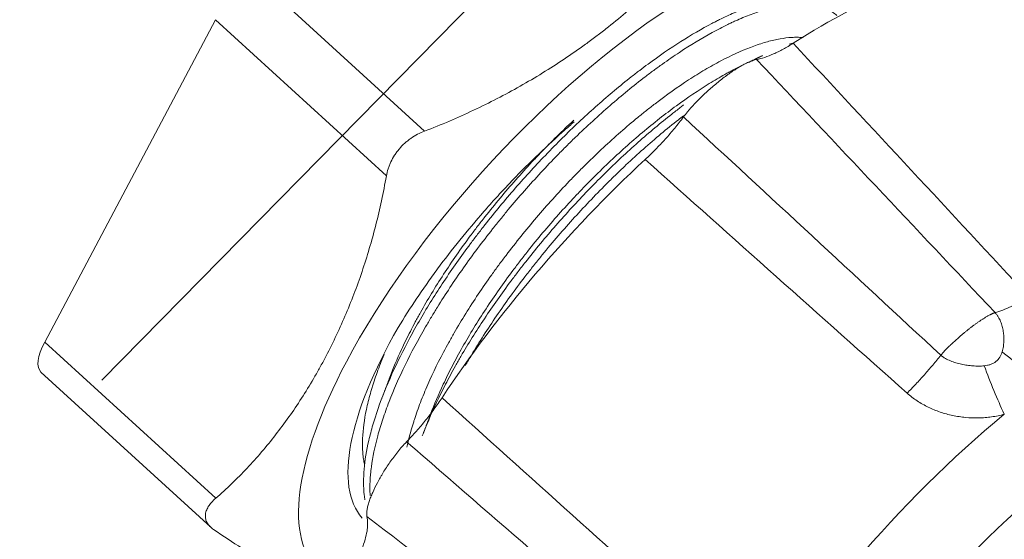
# Model space of a CAD drawing. Header units: inches. Extents: x 3114 to 4554, y 3227 to 4155.
# Tile 30 of 47: x 3979 to 3995.65, y 3425.48 to 3434.28. Entities that reach past the tile are written whole.
import ezdxf

# ---------------------------------------------------------------- set-up
doc = ezdxf.new("R2010")
doc.units = ezdxf.units.IN
doc.header["$MEASUREMENT"] = 0
doc.layers.add('1', color=3, linetype='Continuous', lineweight=15)
doc.layers.add('120', color=7, linetype='Continuous', true_color=0xffffff)

msp = doc.modelspace()

# ---------------------------------------------------------------- linework, layer by layer
at = {"layer": '1', "color": 7, "linetype": 'Continuous', "lineweight": 0}
for p, q in [((3990.338, 3438.303), (3980.386, 3428.176)), ((3982.955, 3435.034), (3985.846, 3432.389)), ((3982.309, 3434.276), (3979.422, 3428.82)), ((3985.2, 3431.631), (3982.309, 3434.276)), ((3979.422, 3428.82), (3982.314, 3426.175)), ((3979.358, 3428.312), (3982.231, 3425.684))]:
    msp.add_line(p, q, dxfattribs=at)
for centre, major_axis, ratio, start_param, end_param in [((3988.799, 3430.095), (-4.725, -5.165), 0.363372, 2.929625, 5.333336), ((3990.538, 3428.504), (5.727, 6.26), 0.363372, 0.302076, 0.939813), ((3990.538, 3428.504), (5.727, 6.26), 0.363372, 1.349276, 1.987018), ((3988.799, 3430.095), (-3.949, -4.316), 0.363372, 5.26109, 6.242608), ((3980.033, 3429.05), (-0.675, -0.738), 0.363372, 5.333336, 6.283177), ((3996.503, 3423.047), (4.683, 5.119), 0.363372, 0, 3.238941), ((3996.64, 3429.168), (-1.708, 1.041), 0.510176, 1.261731, 1.715346), ((3988.799, 3430.095), (-4.725, -5.165), 0.363372, 5.333336, 6.283185), ((3995.75, 3428.469), (-0.692, 1.876), 0.214142, 1.518881, 1.972496), ((3995.732, 3423.752), (-5.28, -5.772), 0.363372, 4.348652, 5.270802)]:
    msp.add_ellipse(centre, major_axis=major_axis, ratio=ratio, start_param=start_param, end_param=end_param, dxfattribs=at)
for points, knots in [([(3991.175, 3436.579), (3991.026, 3436.347), (3990.866, 3436.123), (3990.527, 3435.687), (3990.169, 3435.265), (3989.773, 3434.868), (3989.357, 3434.485), (3989.14, 3434.3), (3988.857, 3434.077), (3988.799, 3434.033), (3988.683, 3433.945), (3988.508, 3433.815), (3988.329, 3433.691), (3987.967, 3433.448), (3987.718, 3433.295), (3987.207, 3433.005), (3986.944, 3432.87), (3986.406, 3432.616), (3986.13, 3432.498), (3985.846, 3432.389)], [0, 0, 0, 0, 0.125, 0.125, 0.25, 0.375, 0.375, 0.5, 0.5, 0.53125, 0.53125, 0.5625, 0.625, 0.625, 0.75, 0.75, 0.875, 0.875, 1, 1, 1, 1]), ([(3992.712, 3434.444), (3992.689, 3434.465), (3992.664, 3434.485), (3992.563, 3434.555), (3992.476, 3434.592), (3992.327, 3434.628), (3992.275, 3434.637), (3992.192, 3434.644), (3992.163, 3434.645), (3992.105, 3434.646), (3992.075, 3434.646), (3991.923, 3434.64), (3991.791, 3434.62), (3991.614, 3434.578), (3991.578, 3434.568), (3991.505, 3434.547), (3991.468, 3434.536), (3991.356, 3434.5), (3991.202, 3434.444), (3991.041, 3434.375), (3990.917, 3434.317), (3990.875, 3434.297), (3990.812, 3434.266), (3990.791, 3434.255), (3990.748, 3434.234), (3990.727, 3434.223), (3990.533, 3434.121), (3990.358, 3434.019), (3989.998, 3433.79), (3989.814, 3433.663), (3989.579, 3433.49), (3989.532, 3433.454), (3989.46, 3433.4), (3989.437, 3433.381), (3989.389, 3433.345), (3989.27, 3433.252), (3989.151, 3433.155), (3988.867, 3432.917), (3988.677, 3432.749), (3988.394, 3432.484), (3988.299, 3432.393), (3988.181, 3432.277), (3988.158, 3432.254), (3988.111, 3432.207), (3988.087, 3432.183), (3988.017, 3432.112), (3987.97, 3432.064), (3987.738, 3431.823), (3987.557, 3431.626), (3987.205, 3431.222), (3987.033, 3431.015), (3986.846, 3430.778), (3986.826, 3430.751), (3986.784, 3430.698), (3986.764, 3430.671), (3986.703, 3430.591), (3986.662, 3430.538), (3986.543, 3430.378), (3986.466, 3430.272), (3986.241, 3429.952), (3986.1, 3429.74), (3985.901, 3429.421), (3985.837, 3429.314), (3985.744, 3429.155), (3985.713, 3429.102), (3985.654, 3428.996), (3985.625, 3428.943), (3985.485, 3428.682), (3985.384, 3428.478), (3985.205, 3428.08), (3985.127, 3427.886), (3985.053, 3427.673), (3985.044, 3427.649), (3985.029, 3427.602), (3985.006, 3427.532), (3984.985, 3427.464), (3984.945, 3427.328), (3984.922, 3427.24), (3984.863, 3426.982), (3984.837, 3426.82), (3984.817, 3426.59), (3984.814, 3426.515), (3984.814, 3426.371), (3984.818, 3426.302), (3984.828, 3426.205), (3984.832, 3426.175), (3984.837, 3426.146)], [0, 0, 0, 0, 0.016719, 0.016719, 0.065319, 0.065319, 0.089619, 0.089619, 0.101769, 0.101769, 0.113919, 0.113919, 0.162519, 0.162519, 0.17467, 0.17467, 0.18682, 0.18682, 0.21112, 0.23542, 0.23542, 0.24757, 0.24757, 0.253645, 0.253645, 0.25972, 0.25972, 0.30832, 0.30832, 0.356921, 0.356921, 0.369071, 0.369071, 0.375146, 0.375146, 0.381221, 0.405521, 0.405521, 0.454121, 0.454121, 0.478421, 0.478421, 0.484497, 0.484497, 0.490572, 0.490572, 0.502722, 0.502722, 0.551322, 0.551322, 0.599922, 0.599922, 0.605997, 0.605997, 0.612072, 0.612072, 0.624222, 0.624222, 0.648523, 0.648523, 0.697123, 0.697123, 0.721423, 0.721423, 0.733573, 0.733573, 0.745723, 0.745723, 0.794323, 0.794323, 0.842924, 0.842924, 0.848999, 0.848999, 0.855074, 0.867224, 0.867224, 0.891524, 0.891524, 0.940124, 0.940124, 0.964425, 0.964425, 0.988725, 0.988725, 1, 1, 1, 1]), ([(3984.925, 3426.223), (3984.925, 3426.229), (3984.925, 3426.235), (3984.921, 3426.312), (3984.921, 3426.387), (3984.925, 3426.484), (3984.926, 3426.504), (3984.929, 3426.544), (3984.934, 3426.603), (3984.941, 3426.665), (3984.968, 3426.872), (3985.004, 3427.047), (3985.079, 3427.323), (3985.108, 3427.417), (3985.156, 3427.562), (3985.173, 3427.611), (3985.208, 3427.71), (3985.227, 3427.76), (3985.325, 3428.012), (3985.415, 3428.219), (3985.621, 3428.641), (3985.736, 3428.856), (3985.895, 3429.131), (3985.927, 3429.186), (3985.994, 3429.298), (3986.028, 3429.353), (3986.131, 3429.52), (3986.202, 3429.631), (3986.423, 3429.963), (3986.578, 3430.184), (3986.826, 3430.514), (3986.91, 3430.624), (3987.04, 3430.789), (3987.084, 3430.844), (3987.173, 3430.953), (3987.217, 3431.007), (3987.441, 3431.275), (3987.625, 3431.485), (3987.908, 3431.79), (3988.003, 3431.89), (3988.148, 3432.038), (3988.221, 3432.112), (3988.295, 3432.185), (3988.344, 3432.233), (3988.368, 3432.257), (3988.492, 3432.377), (3988.591, 3432.47), (3988.788, 3432.651), (3988.886, 3432.739), (3989.181, 3432.995), (3989.378, 3433.156), (3989.624, 3433.345), (3989.673, 3433.382), (3989.746, 3433.436), (3989.771, 3433.454), (3989.82, 3433.49), (3989.942, 3433.578), (3990.062, 3433.66), (3990.346, 3433.848), (3990.53, 3433.959), (3990.799, 3434.107), (3990.887, 3434.153), (3990.996, 3434.206), (3991.018, 3434.216), (3991.061, 3434.236), (3991.082, 3434.246), (3991.147, 3434.275), (3991.189, 3434.294), (3991.397, 3434.381), (3991.556, 3434.435), (3991.742, 3434.484), (3991.779, 3434.493), (3991.851, 3434.509), (3991.887, 3434.516), (3991.991, 3434.533), (3992.124, 3434.549), (3992.246, 3434.549), (3992.334, 3434.543), (3992.362, 3434.54), (3992.418, 3434.532), (3992.445, 3434.527), (3992.576, 3434.497), (3992.667, 3434.458), (3992.771, 3434.387), (3992.795, 3434.368), (3992.818, 3434.347)], [0, 0, 0, 0, 0.002065, 0.002065, 0.027881, 0.027881, 0.034335, 0.034335, 0.040789, 0.053697, 0.053697, 0.105328, 0.105328, 0.131144, 0.131144, 0.144052, 0.144052, 0.15696, 0.15696, 0.208591, 0.208591, 0.260223, 0.260223, 0.273131, 0.273131, 0.286039, 0.286039, 0.311855, 0.311855, 0.363486, 0.363486, 0.389302, 0.389302, 0.40221, 0.40221, 0.415118, 0.415118, 0.466749, 0.466749, 0.492565, 0.492565, 0.505473, 0.511927, 0.511927, 0.518381, 0.518381, 0.544197, 0.544197, 0.570012, 0.570012, 0.621644, 0.621644, 0.634552, 0.634552, 0.641006, 0.641006, 0.64746, 0.673276, 0.673276, 0.724907, 0.724907, 0.750723, 0.750723, 0.757177, 0.757177, 0.763631, 0.763631, 0.776539, 0.776539, 0.82817, 0.82817, 0.841078, 0.841078, 0.853986, 0.853986, 0.879802, 0.905618, 0.905618, 0.918525, 0.918525, 0.931433, 0.931433, 0.983065, 0.983065, 1, 1, 1, 1]), ([(3992.251, 3433.972), (3992.231, 3433.974), (3992.211, 3433.975), (3992.176, 3433.977), (3992.162, 3433.978), (3992.132, 3433.978), (3992.116, 3433.978), (3992.07, 3433.977), (3992.039, 3433.975), (3991.943, 3433.966), (3991.876, 3433.956), (3991.771, 3433.935), (3991.735, 3433.927), (3991.662, 3433.909), (3991.625, 3433.898), (3991.513, 3433.865), (3991.435, 3433.838), (3991.197, 3433.747), (3991.03, 3433.67), (3990.766, 3433.531), (3990.677, 3433.481), (3990.496, 3433.374), (3990.405, 3433.317), (3990.127, 3433.136), (3989.938, 3433.001), (3989.72, 3432.834), (3989.696, 3432.816), (3989.647, 3432.778), (3989.622, 3432.758), (3989.549, 3432.7), (3989.501, 3432.661), (3989.355, 3432.541), (3989.257, 3432.458), (3989.063, 3432.288), (3988.967, 3432.2), (3988.773, 3432.02), (3988.677, 3431.928), (3988.533, 3431.785), (3988.485, 3431.737), (3988.389, 3431.64), (3988.341, 3431.59), (3988.198, 3431.441), (3988.105, 3431.34), (3987.828, 3431.034), (3987.65, 3430.825), (3987.391, 3430.504), (3987.307, 3430.396), (3987.203, 3430.259), (3987.182, 3430.232), (3987.141, 3430.177), (3987.08, 3430.094), (3987.02, 3430.012), (3986.824, 3429.738), (3986.678, 3429.519), (3986.475, 3429.192), (3986.409, 3429.083), (3986.315, 3428.92), (3986.284, 3428.865), (3986.224, 3428.757), (3986.195, 3428.703), (3986.053, 3428.435), (3985.954, 3428.227), (3985.825, 3427.923), (3985.785, 3427.823), (3985.731, 3427.676), (3985.705, 3427.603), (3985.681, 3427.53), (3985.665, 3427.482), (3985.658, 3427.459), (3985.608, 3427.297), (3985.573, 3427.165), (3985.547, 3427.038)], [0, 0, 0, 0, 0.011809, 0.011809, 0.020196, 0.020196, 0.028583, 0.028583, 0.045357, 0.045357, 0.078905, 0.078905, 0.095679, 0.095679, 0.112453, 0.112453, 0.146001, 0.146001, 0.213097, 0.213097, 0.246645, 0.246645, 0.280193, 0.280193, 0.347289, 0.347289, 0.355676, 0.355676, 0.364063, 0.364063, 0.380837, 0.380837, 0.414385, 0.414385, 0.447933, 0.447933, 0.481481, 0.481481, 0.498256, 0.498256, 0.51503, 0.51503, 0.548578, 0.548578, 0.615674, 0.615674, 0.649222, 0.649222, 0.657609, 0.657609, 0.665996, 0.68277, 0.68277, 0.749866, 0.749866, 0.783414, 0.783414, 0.800188, 0.800188, 0.816962, 0.816962, 0.884058, 0.884058, 0.917606, 0.917606, 0.93438, 0.942767, 0.942767, 0.951154, 0.951154, 1, 1, 1, 1]), ([(3991.461, 3433.602), (3991.505, 3433.61), (3991.551, 3433.622), (3991.647, 3433.654), (3991.697, 3433.673), (3991.775, 3433.708), (3991.802, 3433.72), (3991.856, 3433.747), (3991.883, 3433.761), (3991.966, 3433.807), (3992.022, 3433.841), (3992.08, 3433.877)], [0, 0, 0, 0, 0.25, 0.25, 0.5, 0.5, 0.625, 0.625, 0.75, 0.75, 1, 1, 1, 1]), ([(3991.461, 3433.602), (3991.441, 3433.599), (3991.419, 3433.593), (3991.374, 3433.577), (3991.351, 3433.568), (3991.302, 3433.546), (3991.277, 3433.534), (3991.226, 3433.507), (3991.201, 3433.493), (3991.123, 3433.447), (3991.07, 3433.412), (3991.002, 3433.365), (3990.989, 3433.356), (3990.962, 3433.336), (3990.948, 3433.326), (3990.907, 3433.296), (3990.879, 3433.275), (3990.797, 3433.21), (3990.743, 3433.165), (3990.661, 3433.093), (3990.634, 3433.069), (3990.579, 3433.018), (3990.552, 3432.993), (3990.498, 3432.94), (3990.472, 3432.913), (3990.419, 3432.859), (3990.393, 3432.831), (3990.355, 3432.789), (3990.342, 3432.775), (3990.318, 3432.746), (3990.305, 3432.732), (3990.27, 3432.688), (3990.247, 3432.659), (3990.225, 3432.63)], [0, 0, 0, 0, 0.0625, 0.0625, 0.125, 0.125, 0.1875, 0.1875, 0.25, 0.25, 0.375, 0.375, 0.40625, 0.40625, 0.4375, 0.4375, 0.5, 0.5, 0.625, 0.625, 0.6875, 0.6875, 0.75, 0.75, 0.8125, 0.8125, 0.875, 0.875, 0.90625, 0.90625, 0.9375, 0.9375, 1, 1, 1, 1]), ([(3991.556, 3433.665), (3991.544, 3433.659), (3991.531, 3433.653), (3991.498, 3433.636), (3991.476, 3433.626), (3991.434, 3433.604), (3991.411, 3433.592), (3991.389, 3433.581), (3991.389, 3433.58)], [0, 0, 0, 0, 0.22561, 0.22561, 0.606707, 0.606707, 0.987805, 1, 1, 1, 1]), ([(3991.194, 3433.489), (3991.191, 3433.488), (3991.188, 3433.487), (3991.143, 3433.465), (3991.1, 3433.443), (3991.035, 3433.409), (3991.014, 3433.398), (3990.97, 3433.374), (3990.86, 3433.314), (3990.749, 3433.249), (3990.478, 3433.082), (3990.294, 3432.957), (3990.011, 3432.75), (3989.916, 3432.677), (3989.723, 3432.525), (3989.627, 3432.447), (3989.338, 3432.204), (3989.147, 3432.033), (3988.861, 3431.761), (3988.766, 3431.668), (3988.647, 3431.549), (3988.623, 3431.525), (3988.576, 3431.476), (3988.552, 3431.452), (3988.482, 3431.378), (3988.435, 3431.329), (3988.202, 3431.082), (3988.022, 3430.879), (3987.76, 3430.567), (3987.674, 3430.462), (3987.548, 3430.302), (3987.485, 3430.222), (3987.423, 3430.141), (3987.382, 3430.086), (3987.361, 3430.059), (3987.179, 3429.815), (3987.027, 3429.599), (3986.743, 3429.167), (3986.611, 3428.951), (3986.459, 3428.682), (3986.429, 3428.629), (3986.371, 3428.522), (3986.343, 3428.469), (3986.261, 3428.311), (3986.21, 3428.207), (3986.081, 3427.931), (3986.009, 3427.762), (3985.946, 3427.596)], [0, 0, 0, 0, 0.001473, 0.001473, 0.024485, 0.024485, 0.03599, 0.03599, 0.047496, 0.09352, 0.09352, 0.185567, 0.185567, 0.231591, 0.231591, 0.277614, 0.277614, 0.369661, 0.369661, 0.415685, 0.415685, 0.427191, 0.427191, 0.438697, 0.438697, 0.461708, 0.461708, 0.553756, 0.553756, 0.599779, 0.599779, 0.622791, 0.634297, 0.634297, 0.645803, 0.645803, 0.73785, 0.73785, 0.829897, 0.829897, 0.852909, 0.852909, 0.87592, 0.87592, 0.921944, 0.921944, 1, 1, 1, 1]), ([(3990.228, 3432.832), (3990.208, 3432.817), (3990.189, 3432.802), (3990.146, 3432.769), (3990.122, 3432.751), (3990.074, 3432.714), (3990.051, 3432.696), (3989.837, 3432.527), (3989.647, 3432.368), (3989.268, 3432.032), (3989.079, 3431.855), (3988.867, 3431.646), (3988.843, 3431.623), (3988.796, 3431.576), (3988.773, 3431.552), (3988.702, 3431.481), (3988.655, 3431.433), (3988.516, 3431.288), (3988.424, 3431.191), (3988.153, 3430.895), (3987.977, 3430.693), (3987.72, 3430.383), (3987.636, 3430.279), (3987.532, 3430.146), (3987.511, 3430.12), (3987.47, 3430.067), (3987.449, 3430.04), (3987.388, 3429.96), (3987.348, 3429.907), (3987.15, 3429.641), (3987, 3429.428), (3986.717, 3429.002), (3986.584, 3428.79), (3986.43, 3428.524), (3986.399, 3428.47), (3986.34, 3428.365), (3986.311, 3428.312), (3986.227, 3428.156), (3986.174, 3428.052), (3986.022, 3427.746), (3985.933, 3427.547), (3985.839, 3427.313), (3985.823, 3427.273), (3985.808, 3427.233)], [0, 0, 0, 0, 0.010669, 0.010669, 0.023745, 0.023745, 0.03682, 0.03682, 0.141423, 0.141423, 0.246025, 0.246025, 0.2591, 0.2591, 0.272176, 0.272176, 0.298326, 0.298326, 0.350628, 0.350628, 0.45523, 0.45523, 0.507531, 0.507531, 0.520607, 0.520607, 0.533682, 0.533682, 0.559833, 0.559833, 0.664435, 0.664435, 0.769038, 0.769038, 0.795188, 0.795188, 0.821339, 0.821339, 0.87364, 0.87364, 0.978243, 0.978243, 1, 1, 1, 1]), ([(3986.537, 3428.425), (3986.547, 3428.441), (3986.572, 3428.485), (3986.598, 3428.529), (3986.631, 3428.584), (3986.647, 3428.612), (3986.731, 3428.751), (3986.8, 3428.862), (3987.015, 3429.195), (3987.167, 3429.416), (3987.409, 3429.747), (3987.491, 3429.857), (3987.619, 3430.022), (3987.662, 3430.077), (3987.727, 3430.159), (3987.749, 3430.187), (3987.793, 3430.241), (3987.815, 3430.269), (3988.015, 3430.513), (3988.197, 3430.725), (3988.57, 3431.136), (3988.761, 3431.336), (3988.981, 3431.555), (3989.006, 3431.579), (3989.055, 3431.627), (3989.08, 3431.651), (3989.154, 3431.723), (3989.203, 3431.77), (3989.351, 3431.909), (3989.45, 3431.999), (3989.745, 3432.262), (3989.942, 3432.427), (3990.167, 3432.604), (3990.195, 3432.626), (3990.223, 3432.648)], [0, 0, 0, 0, 0.01062, 0.028559, 0.028559, 0.046498, 0.046498, 0.118255, 0.118255, 0.261768, 0.261768, 0.333525, 0.333525, 0.369403, 0.369403, 0.387342, 0.387342, 0.405281, 0.405281, 0.548794, 0.548794, 0.692308, 0.692308, 0.710247, 0.710247, 0.728186, 0.728186, 0.764064, 0.764064, 0.835821, 0.835821, 0.979334, 0.979334, 1, 1, 1, 1]), ([(3989.577, 3431.909), (3989.636, 3431.964), (3989.694, 3432.02), (3989.807, 3432.136), (3989.863, 3432.195), (3989.944, 3432.285), (3989.971, 3432.316), (3990.024, 3432.378), (3990.05, 3432.409), (3990.128, 3432.503), (3990.177, 3432.567), (3990.225, 3432.63)], [0, 0, 0, 0, 0.25, 0.25, 0.5, 0.5, 0.625, 0.625, 0.75, 0.75, 1, 1, 1, 1]), ([(3988.371, 3432.576), (3988.323, 3432.532), (3988.276, 3432.488), (3988.134, 3432.351), (3988.039, 3432.257), (3987.896, 3432.113), (3987.849, 3432.064), (3987.755, 3431.966), (3987.708, 3431.917), (3987.477, 3431.668), (3987.297, 3431.464), (3987.036, 3431.152), (3986.951, 3431.046), (3986.825, 3430.886), (3986.783, 3430.832), (3986.722, 3430.751), (3986.701, 3430.724), (3986.66, 3430.67), (3986.64, 3430.643), (3986.459, 3430.399), (3986.309, 3430.182), (3986.027, 3429.75), (3985.897, 3429.535), (3985.761, 3429.293), (3985.746, 3429.266), (3985.717, 3429.213), (3985.674, 3429.133), (3985.632, 3429.053), (3985.552, 3428.896), (3985.502, 3428.793), (3985.382, 3428.532), (3985.317, 3428.378), (3985.259, 3428.227)], [0, 0, 0, 0, 0.035308, 0.035308, 0.106492, 0.106492, 0.142084, 0.142084, 0.177677, 0.177677, 0.320046, 0.320046, 0.39123, 0.39123, 0.426822, 0.426822, 0.444618, 0.444618, 0.462415, 0.462415, 0.604784, 0.604784, 0.747153, 0.747153, 0.764949, 0.764949, 0.782745, 0.818337, 0.818337, 0.889522, 0.889522, 1, 1, 1, 1]), ([(3988.377, 3432.548), (3988.348, 3432.523), (3988.319, 3432.498), (3988.251, 3432.439), (3988.213, 3432.405), (3988.021, 3432.234), (3987.87, 3432.093), (3987.571, 3431.803), (3987.423, 3431.653), (3987.205, 3431.423), (3987.133, 3431.346), (3987.025, 3431.227), (3986.989, 3431.188), (3986.918, 3431.108), (3986.883, 3431.068), (3986.709, 3430.869), (3986.574, 3430.708), (3986.313, 3430.385), (3986.187, 3430.221), (3986.005, 3429.975), (3985.946, 3429.892), (3985.858, 3429.768), (3985.829, 3429.726), (3985.772, 3429.643), (3985.744, 3429.602), (3985.605, 3429.396), (3985.5, 3429.231), (3985.401, 3429.068)], [0, 0, 0, 0, 0.025243, 0.025243, 0.058855, 0.058855, 0.193304, 0.193304, 0.327754, 0.327754, 0.394978, 0.394978, 0.428591, 0.428591, 0.462203, 0.462203, 0.596652, 0.596652, 0.731101, 0.731101, 0.798326, 0.798326, 0.831938, 0.831938, 0.865551, 0.865551, 1, 1, 1, 1]), ([(3985.846, 3432.389), (3985.806, 3432.373), (3985.766, 3432.356), (3985.689, 3432.315), (3985.652, 3432.292), (3985.597, 3432.254), (3985.579, 3432.241), (3985.544, 3432.213), (3985.527, 3432.199), (3985.478, 3432.154), (3985.448, 3432.123), (3985.405, 3432.072), (3985.391, 3432.055), (3985.364, 3432.019), (3985.352, 3432.001), (3985.316, 3431.946), (3985.295, 3431.909), (3985.268, 3431.851), (3985.259, 3431.831), (3985.244, 3431.791), (3985.237, 3431.771), (3985.218, 3431.711), (3985.208, 3431.671), (3985.2, 3431.631)], [0, 0, 0, 0, 0.125, 0.125, 0.25, 0.25, 0.3125, 0.3125, 0.375, 0.375, 0.5, 0.5, 0.5625, 0.5625, 0.625, 0.625, 0.75, 0.75, 0.8125, 0.8125, 0.875, 0.875, 1, 1, 1, 1]), ([(3985.2, 3431.631), (3985.15, 3431.348), (3985.091, 3431.072), (3984.953, 3430.532), (3984.797, 3430.005), (3984.605, 3429.502), (3984.395, 3429.012), (3984.281, 3428.774), (3984.127, 3428.483), (3984.096, 3428.425), (3984.032, 3428.311), (3983.936, 3428.141), (3983.834, 3427.976), (3983.626, 3427.652), (3983.48, 3427.446), (3983.173, 3427.051), (3983.012, 3426.863), (3982.674, 3426.505), (3982.498, 3426.335), (3982.314, 3426.175)], [0, 0, 0, 0, 0.125, 0.125, 0.25, 0.375, 0.375, 0.5, 0.5, 0.53125, 0.53125, 0.5625, 0.625, 0.625, 0.75, 0.75, 0.875, 0.875, 1, 1, 1, 1]), ([(3996.072, 3429.579), (3996.045, 3429.563), (3996.016, 3429.546), (3995.986, 3429.53), (3995.98, 3429.526), (3995.976, 3429.525), (3995.967, 3429.519), (3995.947, 3429.509), (3995.876, 3429.471), (3995.764, 3429.416), (3995.67, 3429.378), (3995.58, 3429.344), (3995.536, 3429.33), (3995.494, 3429.319)], [0, 0, 0, 0, 0.125, 0.140625, 0.140625, 0.15625, 0.15625, 0.1875, 0.25, 0.5, 0.75, 0.75, 1, 1, 1, 1]), ([(3995.614, 3428.655), (3995.623, 3428.683), (3995.63, 3428.712), (3995.637, 3428.755), (3995.638, 3428.769), (3995.641, 3428.798), (3995.642, 3428.813), (3995.644, 3428.856), (3995.644, 3428.885), (3995.641, 3428.942), (3995.638, 3428.971), (3995.629, 3429.028), (3995.623, 3429.056), (3995.608, 3429.112), (3995.599, 3429.14), (3995.576, 3429.194), (3995.564, 3429.22), (3995.54, 3429.258), (3995.532, 3429.271), (3995.518, 3429.289), (3995.514, 3429.295), (3995.504, 3429.307), (3995.499, 3429.313), (3995.494, 3429.319)], [0, 0, 0, 0, 0.125, 0.125, 0.1875, 0.1875, 0.25, 0.25, 0.375, 0.375, 0.5, 0.5, 0.625, 0.625, 0.75, 0.75, 0.875, 0.875, 0.9375, 0.9375, 0.96875, 0.96875, 1, 1, 1, 1]), ([(3985.16, 3428.606), (3985.118, 3428.504), (3985.079, 3428.404), (3985.026, 3428.257), (3985.009, 3428.208), (3984.986, 3428.136), (3984.978, 3428.112), (3984.963, 3428.064), (3984.927, 3427.946), (3984.897, 3427.832), (3984.836, 3427.567), (3984.811, 3427.401), (3984.796, 3427.167), (3984.794, 3427.092), (3984.798, 3426.984), (3984.801, 3426.948), (3984.808, 3426.88), (3984.812, 3426.846), (3984.821, 3426.786), (3984.826, 3426.76), (3984.832, 3426.734)], [0, 0, 0, 0, 0.135776, 0.135776, 0.203125, 0.203125, 0.2368, 0.2368, 0.270474, 0.405172, 0.405172, 0.674569, 0.674569, 0.809267, 0.809267, 0.876616, 0.876616, 0.943966, 0.943966, 1, 1, 1, 1]), ([(3994.007, 3427.955), (3994.031, 3427.98), (3994.059, 3428.008), (3994.086, 3428.036), (3994.093, 3428.043), (3994.096, 3428.046), (3994.105, 3428.056), (3994.124, 3428.075), (3994.192, 3428.147), (3994.3, 3428.266), (3994.394, 3428.374), (3994.486, 3428.485), (3994.531, 3428.54), (3994.576, 3428.597)], [0, 0, 0, 0, 0.125, 0.140625, 0.140625, 0.15625, 0.15625, 0.1875, 0.25, 0.5, 0.75, 0.75, 1, 1, 1, 1]), ([(3994.576, 3428.597), (3994.582, 3428.592), (3994.588, 3428.587), (3994.601, 3428.577), (3994.607, 3428.572), (3994.626, 3428.559), (3994.64, 3428.55), (3994.682, 3428.526), (3994.711, 3428.513), (3994.77, 3428.489), (3994.801, 3428.478), (3994.863, 3428.459), (3994.895, 3428.451), (3994.959, 3428.437), (3994.991, 3428.431), (3995.055, 3428.422), (3995.087, 3428.418), (3995.136, 3428.414), (3995.152, 3428.414), (3995.184, 3428.412), (3995.201, 3428.412), (3995.249, 3428.412), (3995.281, 3428.414), (3995.313, 3428.418)], [0, 0, 0, 0, 0.03125, 0.03125, 0.0625, 0.0625, 0.125, 0.125, 0.25, 0.25, 0.375, 0.375, 0.5, 0.5, 0.625, 0.625, 0.75, 0.75, 0.8125, 0.8125, 0.875, 0.875, 1, 1, 1, 1]), ([(3995.313, 3428.418), (3995.331, 3428.42), (3995.349, 3428.423), (3995.384, 3428.43), (3995.401, 3428.434), (3995.426, 3428.442), (3995.434, 3428.445), (3995.45, 3428.452), (3995.458, 3428.456), (3995.481, 3428.468), (3995.496, 3428.477), (3995.536, 3428.509), (3995.557, 3428.535), (3995.579, 3428.57), (3995.583, 3428.578), (3995.59, 3428.593), (3995.594, 3428.6), (3995.604, 3428.623), (3995.609, 3428.639), (3995.614, 3428.655)], [0, 0, 0, 0, 0.125, 0.125, 0.25, 0.25, 0.3125, 0.3125, 0.375, 0.375, 0.5, 0.5, 0.75, 0.75, 0.8125, 0.8125, 0.875, 0.875, 1, 1, 1, 1]), ([(3995.651, 3427.598), (3995.581, 3427.578), (3995.509, 3427.563), (3995.399, 3427.547), (3995.363, 3427.543), (3995.289, 3427.537), (3995.252, 3427.536), (3995.142, 3427.533), (3995.069, 3427.536), (3994.96, 3427.547), (3994.923, 3427.551), (3994.851, 3427.562), (3994.814, 3427.569), (3994.742, 3427.584), (3994.706, 3427.593), (3994.635, 3427.613), (3994.6, 3427.623), (3994.497, 3427.659), (3994.43, 3427.686), (3994.332, 3427.733), (3994.301, 3427.75), (3994.238, 3427.786), (3994.207, 3427.805), (3994.147, 3427.844), (3994.118, 3427.865), (3994.061, 3427.909), (3994.033, 3427.931), (3994.007, 3427.955)], [0, 0, 0, 0, 0.125, 0.125, 0.1875, 0.1875, 0.25, 0.25, 0.375, 0.375, 0.4375, 0.4375, 0.5, 0.5, 0.5625, 0.5625, 0.625, 0.625, 0.75, 0.75, 0.8125, 0.8125, 0.875, 0.875, 0.9375, 0.9375, 1, 1, 1, 1]), ([(3985.541, 3427.131), (3985.598, 3427.19), (3985.654, 3427.25), (3985.761, 3427.372), (3985.813, 3427.434), (3985.889, 3427.528), (3985.914, 3427.559), (3985.963, 3427.623), (3985.987, 3427.655), (3986.057, 3427.75), (3986.101, 3427.814), (3986.142, 3427.877)], [0, 0, 0, 0, 0.25, 0.25, 0.5, 0.5, 0.625, 0.625, 0.75, 0.75, 1, 1, 1, 1]), ([(3985.541, 3427.131), (3985.515, 3427.104), (3985.489, 3427.076), (3985.439, 3427.019), (3985.415, 3426.99), (3985.368, 3426.932), (3985.346, 3426.902), (3985.302, 3426.843), (3985.281, 3426.814), (3985.219, 3426.726), (3985.182, 3426.668), (3985.137, 3426.596), (3985.129, 3426.581), (3985.112, 3426.553), (3985.103, 3426.538), (3985.079, 3426.495), (3985.063, 3426.467), (3985.019, 3426.383), (3984.992, 3426.328), (3984.957, 3426.248), (3984.946, 3426.222), (3984.926, 3426.17), (3984.916, 3426.144), (3984.9, 3426.095), (3984.893, 3426.071), (3984.881, 3426.024), (3984.876, 3426.001), (3984.871, 3425.969), (3984.87, 3425.958), (3984.868, 3425.937), (3984.867, 3425.928), (3984.867, 3425.899), (3984.868, 3425.881), (3984.871, 3425.865)], [0, 0, 0, 0, 0.0625, 0.0625, 0.125, 0.125, 0.1875, 0.1875, 0.25, 0.25, 0.375, 0.375, 0.40625, 0.40625, 0.4375, 0.4375, 0.5, 0.5, 0.625, 0.625, 0.6875, 0.6875, 0.75, 0.75, 0.8125, 0.8125, 0.875, 0.875, 0.90625, 0.90625, 0.9375, 0.9375, 1, 1, 1, 1]), ([(3982.314, 3426.175), (3982.287, 3426.152), (3982.264, 3426.129), (3982.222, 3426.082), (3982.204, 3426.058), (3982.181, 3426.022), (3982.175, 3426.009), (3982.163, 3425.985), (3982.158, 3425.973), (3982.145, 3425.937), (3982.14, 3425.914), (3982.138, 3425.878), (3982.138, 3425.867), (3982.14, 3425.844), (3982.142, 3425.832), (3982.15, 3425.799), (3982.158, 3425.777), (3982.176, 3425.747), (3982.183, 3425.737), (3982.198, 3425.717), (3982.207, 3425.707), (3982.234, 3425.68), (3982.255, 3425.662), (3982.279, 3425.646)], [0, 0, 0, 0, 0.125, 0.125, 0.25, 0.25, 0.3125, 0.3125, 0.375, 0.375, 0.5, 0.5, 0.5625, 0.5625, 0.625, 0.625, 0.75, 0.75, 0.8125, 0.8125, 0.875, 0.875, 1, 1, 1, 1]), ([(3984.786, 3425.314), (3984.808, 3425.37), (3984.825, 3425.423), (3984.854, 3425.526), (3984.865, 3425.574), (3984.876, 3425.644), (3984.878, 3425.666), (3984.882, 3425.71), (3984.883, 3425.731), (3984.883, 3425.793), (3984.879, 3425.831), (3984.871, 3425.865)], [0, 0, 0, 0, 0.25, 0.25, 0.5, 0.5, 0.625, 0.625, 0.75, 0.75, 1, 1, 1, 1]), ([(3982.279, 3425.646), (3982.445, 3425.534), (3982.603, 3425.429), (3982.903, 3425.233), (3983.188, 3425.053), (3983.442, 3424.901), (3983.681, 3424.764), (3983.793, 3424.703), (3983.923, 3424.635), (3983.949, 3424.622), (3983.999, 3424.597), (3984.072, 3424.561), (3984.141, 3424.529), (3984.27, 3424.472), (3984.348, 3424.441), (3984.486, 3424.396), (3984.546, 3424.382), (3984.647, 3424.369), (3984.689, 3424.37), (3984.721, 3424.38)], [0, 0, 0, 0, 0.125, 0.125, 0.25, 0.375, 0.375, 0.5, 0.5, 0.53125, 0.53125, 0.5625, 0.625, 0.625, 0.75, 0.75, 0.875, 0.875, 1, 1, 1, 1])]:
    msp.add_open_spline(points, degree=3, knots=knots, dxfattribs=at)
for points, degree in [([(3999.341, 3430.809), (3998.002, 3432.239), (3996.665, 3433.67), (3995.328, 3435.099)], 3), ([(3992.091, 3433.886), (3992.066, 3433.878), (3992.04, 3433.869), (3992.014, 3433.86)], 3), ([(3992.08, 3433.877), (3993.412, 3432.446), (3994.743, 3431.013), (3996.072, 3429.579)], 3), ([(3991.561, 3433.667), (3991.442, 3433.61), (3991.324, 3433.552)], 2), ([(3995.494, 3429.319), (3994.149, 3430.747), (3992.805, 3432.175), (3991.461, 3433.602)], 3), ([(3990.225, 3432.63), (3991.676, 3431.287), (3993.126, 3429.943), (3994.576, 3428.597)], 3), ([(3994.007, 3427.955), (3992.528, 3429.271), (3991.052, 3430.59), (3989.577, 3431.909)], 3), ([(3985.263, 3428.237), (3985.192, 3428.05), (3985.121, 3427.861)], 2), ([(3986.142, 3427.877), (3987.613, 3426.552), (3989.082, 3425.226), (3990.55, 3423.897)], 3), ([(3985.951, 3427.609), (3985.88, 3427.421), (3985.808, 3427.233)], 2), ([(3990.02, 3423.248), (3988.526, 3424.541), (3987.033, 3425.836), (3985.541, 3427.131)], 3), ([(3984.871, 3425.865), (3986.421, 3424.679), (3987.972, 3423.494), (3989.522, 3422.308)], 3)]:
    msp.add_open_spline(points, degree=degree, dxfattribs=at)
msp.add_rational_spline([(3994.576, 3428.597), (3994.714, 3428.754), (3994.89, 3428.912), (3995.051, 3429.039), (3995.213, 3429.166), (3995.379, 3429.277), (3995.494, 3429.319)], [0.564627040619, 0.641382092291, 0.786506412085, 1, 0.786505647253, 0.641381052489, 0.564626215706], degree=3, knots=[0, 0, 0, 0, 0.499999, 0.499999, 0.499999, 1, 1, 1, 1], dxfattribs=at)
at = {"layer": '120', "color": 7, "linetype": 'Continuous', "lineweight": 0}
msp.add_ellipse((3946.26, 3501.544), major_axis=(20.761, -96.497), ratio=0.829527, start_param=0.111691, end_param=0.589704, dxfattribs=at)

doc.saveas('drawing.dxf')
